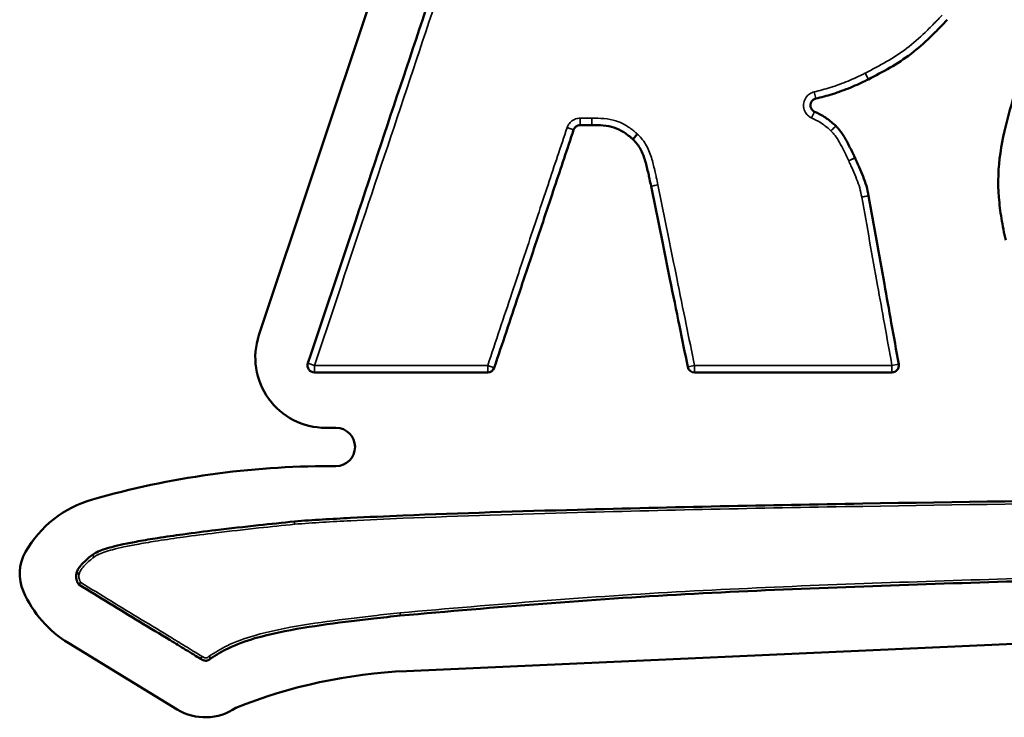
# Model space of a CAD drawing. Header units: inches. Extents: x 1.3 to 22.7, y 0.2 to 18.2.
# Tile 36 of 55: x 19.578 to 20.022, y 2.931 to 3.246. Entities that reach past the tile are written whole.
import ezdxf

# ---------------------------------------------------------------- set-up
doc = ezdxf.new("R2010")
doc.units = ezdxf.units.IN
doc.header["$LTSCALE"] = 0.8333333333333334
doc.header["$MEASUREMENT"] = 0
doc.layers.add('Visible (ANSI)', color=7, linetype='Continuous', lineweight=50)
doc.layers.add('Visible Narrow (ANSI)', color=7, linetype='Continuous', lineweight=35)

msp = doc.modelspace()

# ---------------------------------------------------------------- linework, layer by layer
at = {"layer": 'Visible (ANSI)'}
for p, q in [((19.68567815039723, 3.103689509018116), (19.78026138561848, 3.386989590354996)), ((19.72044557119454, 3.061888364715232), (19.71579159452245, 3.061888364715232)), ((19.71803396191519, 3.044594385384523), (19.72044557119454, 3.044594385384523)), ((20.26534931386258, 2.9749546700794), (19.75234835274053, 2.952100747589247)), ((19.64881787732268, 2.934769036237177), (19.59975787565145, 2.96465330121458))]:
    msp.add_line(p, q, dxfattribs=at)
for centre, radius, start, end in [((19.95951144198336, 3.221972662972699), 0.003125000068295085, 296.6949754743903, 296.9782535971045), ((19.9440593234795, 3.195904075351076), 0.003124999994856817, 45.73363288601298, 46.55858142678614), ((19.95207208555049, 3.182374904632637), 0.00312500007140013, 24.89391228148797, 25.00177596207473), ((19.86585617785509, 3.171563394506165), 0.003125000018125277, 190.91080764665, 191.4886716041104), ((19.71579159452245, 3.093635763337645), 0.03174739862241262, 161.5377753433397, 270), ((19.71076326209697, 3.090013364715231), 0.003125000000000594, 161.5377753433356, 269.9999999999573), ((19.78902158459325, 3.09001336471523), 0.003124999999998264, 270, 341.5376577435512), ((19.88243092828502, 3.090013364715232), 0.003125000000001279, 191.488671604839, 270), ((19.9715922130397, 3.090013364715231), 0.003124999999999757, 270, 10.16720001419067), ((19.72044557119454, 3.053241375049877), 0.008646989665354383, 270, 90), ((19.71803396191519, 2.65272821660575), 0.3918661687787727, 89.99999999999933, 105.9360003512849), ((19.6244117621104, 2.980609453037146), 0.05088050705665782, 105.936000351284, 150.1877811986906), ((19.59752852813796, 2.996013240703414), 0.01989688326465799, 150.1877811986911, 203.7582076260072), ((19.62667560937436, 3.008843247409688), 0.05174278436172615, 203.7582076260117, 238.6528573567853), ((19.76285618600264, 2.716231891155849), 0.2361027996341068, 92.55081018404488, 111.785378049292), ((19.66148034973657, 2.955556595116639), 0.0243405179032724, 238.6528573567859, 304.3977426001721)]:
    msp.add_arc(centre, radius, start, end, dxfattribs=at)
for points, knots in [([(19.7975584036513, 3.359854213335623), (19.79014221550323, 3.337640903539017), (19.78272602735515, 3.315427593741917), (19.76765601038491, 3.270289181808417), (19.76000218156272, 3.247364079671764), (19.75234835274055, 3.224438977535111), (19.74469452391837, 3.20151387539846), (19.73704069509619, 3.178588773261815), (19.72219094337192, 3.134110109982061), (19.71499502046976, 3.112556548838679), (19.70779909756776, 3.091002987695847)], [-1.169525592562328, -1.169525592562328, -1.169525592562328, -1.169525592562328, -0.8840059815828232, -0.8840059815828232, -0.5893373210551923, -0.5893373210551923, -0.5893373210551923, -0.2946686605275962, -0.2946686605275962, -0.01762915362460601, -0.01762915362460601, -0.01762915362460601, -0.01762915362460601]), ([(19.96092910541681, 3.219187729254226), (19.96418245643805, 3.22084383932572), (19.96750867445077, 3.222593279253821), (19.97398245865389, 3.226372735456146), (19.97717111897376, 3.228419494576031), (19.98020773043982, 3.230722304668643), (19.98324526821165, 3.233025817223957), (19.98606542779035, 3.235561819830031), (19.99032429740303, 3.239646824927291), (19.99185497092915, 3.24117118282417), (19.99380831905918, 3.243174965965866), (19.99425224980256, 3.243634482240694), (19.9953266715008, 3.244757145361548), (19.99597741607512, 3.245443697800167), (19.99658712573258, 3.246105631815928)], [-0.1781469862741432, -0.1781469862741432, -0.1781469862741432, -0.1781469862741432, -0.1336405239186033, -0.1336405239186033, -0.08910273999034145, -0.08910273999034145, -0.08910273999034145, -0.04455136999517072, -0.04455136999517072, -0.01866163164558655, -0.01866163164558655, -0.01100310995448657, -0.01100310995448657, -3.450292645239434e-05, -3.450292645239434e-05, -3.450292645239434e-05, -3.450292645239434e-05]), ([(20.03066011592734, 3.224179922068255), (20.02862474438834, 3.217991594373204), (20.02662851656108, 3.211711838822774), (20.02311230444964, 3.198996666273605), (20.02154191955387, 3.192541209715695), (20.02055024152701, 3.185890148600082), (20.01957572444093, 3.179354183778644), (20.01936209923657, 3.172574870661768), (20.02015370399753, 3.162788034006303), (20.02054759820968, 3.159606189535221), (20.02156702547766, 3.153135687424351), (20.02220776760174, 3.149731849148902), (20.0229843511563, 3.146548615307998)], [-0.3153229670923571, -0.3153229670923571, -0.3153229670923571, -0.3153229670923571, -0.2359017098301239, -0.2359017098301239, -0.1563500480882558, -0.1563500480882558, -0.1563500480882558, -0.07817502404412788, -0.07817502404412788, -0.04002042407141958, -0.04002042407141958, -8.125844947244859e-05, -8.125844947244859e-05, -8.125844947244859e-05, -8.125844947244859e-05]), ([(19.93714844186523, 3.210464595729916), (19.93965644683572, 3.211082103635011), (19.9421670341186, 3.211746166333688), (19.94467855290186, 3.212517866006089), (19.9474826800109, 3.213379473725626), (19.9502825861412, 3.214412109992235), (19.95424684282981, 3.216076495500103), (19.95550230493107, 3.21662917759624), (19.95759948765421, 3.217585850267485), (19.95844542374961, 3.217981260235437), (19.95982741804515, 3.21864379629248), (19.96039356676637, 3.218918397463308), (19.96091531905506, 3.21918075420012)], [-0.1002308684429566, -0.1002308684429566, -0.1002308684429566, -0.1002308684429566, -0.06922855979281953, -0.06922855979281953, -0.06922855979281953, -0.03461427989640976, -0.03461427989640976, -0.0182838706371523, -0.0182838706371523, -0.007146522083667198, -0.007146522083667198, -3.124919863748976e-05, -3.124919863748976e-05, -3.124919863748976e-05, -3.124919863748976e-05]), ([(19.93659181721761, 3.204590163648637), (19.93640731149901, 3.204674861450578), (19.93623107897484, 3.204777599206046), (19.93580305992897, 3.205086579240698), (19.93556961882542, 3.205318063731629), (19.93512721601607, 3.205920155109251), (19.93494719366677, 3.206311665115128), (19.93472738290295, 3.207257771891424), (19.9347473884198, 3.207825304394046), (19.93511902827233, 3.209032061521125), (19.93557069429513, 3.209637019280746), (19.93646459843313, 3.210231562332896), (19.93679897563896, 3.210378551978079), (19.93714844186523, 3.210464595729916)], [0, 0, 0, 0, 0.004950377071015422, 0.004950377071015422, 0.0128709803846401, 0.0128709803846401, 0.02316776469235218, 0.02316776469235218, 0.03655358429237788, 0.03655358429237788, 0.0539551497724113, 0.0539551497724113, 0.06273102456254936, 0.06273102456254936, 0.06273102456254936, 0.06273102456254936]), ([(19.94620811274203, 3.198173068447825), (19.94504294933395, 3.199276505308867), (19.94359941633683, 3.200532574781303), (19.9405967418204, 3.202583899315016), (19.9390098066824, 3.203442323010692), (19.93746844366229, 3.204179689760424), (19.93717520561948, 3.204319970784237), (19.93688324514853, 3.204456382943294), (19.93659181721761, 3.204590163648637)], [-0.08148192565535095, -0.08148192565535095, -0.08148192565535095, -0.08148192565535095, -0.06195138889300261, -0.06195138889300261, -0.04233139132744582, -0.04233139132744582, -0.04233139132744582, -0.03859876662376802, -0.03859876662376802, -0.03859876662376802, -0.03859876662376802]), ([(19.82783717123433, 3.19640684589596), (19.82790146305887, 3.196599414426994), (19.82798458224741, 3.196785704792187), (19.82824556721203, 3.197244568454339), (19.82845050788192, 3.197501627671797), (19.82900133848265, 3.198006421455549), (19.82937115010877, 3.198227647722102), (19.83010054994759, 3.198482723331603), (19.83045090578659, 3.198542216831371), (19.83080133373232, 3.198542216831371)], [1.860439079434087e-14, 1.860439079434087e-14, 1.860439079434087e-14, 1.860439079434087e-14, 0.004950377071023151, 0.004950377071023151, 0.01287098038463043, 0.01287098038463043, 0.02316776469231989, 0.02316776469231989, 0.03171259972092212, 0.03171259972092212, 0.03171259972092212, 0.03171259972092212]), ([(19.83080133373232, 3.198542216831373), (19.8312941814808, 3.198542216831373), (19.83178702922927, 3.198542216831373), (19.83227987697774, 3.198542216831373), (19.83290150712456, 3.198542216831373), (19.83352313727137, 3.198542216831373), (19.83476392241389, 3.198542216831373), (19.83538307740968, 3.198542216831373), (19.83600223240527, 3.198542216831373)], [-0.02116662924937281, -0.02116662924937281, -0.02116662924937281, -0.02116662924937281, -0.01515782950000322, -0.01515782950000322, -0.01515782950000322, -0.007578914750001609, -0.007578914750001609, -3.017704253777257e-05, -3.017704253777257e-05, -3.017704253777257e-05, -3.017704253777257e-05]), ([(19.83600223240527, 3.198542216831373), (19.83600470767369, 3.198542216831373), (19.83600718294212, 3.198542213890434), (19.836012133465, 3.198542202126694), (19.83601460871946, 3.198542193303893), (19.83601708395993, 3.198542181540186)], [2.042810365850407e-14, 2.042810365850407e-14, 2.042810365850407e-14, 2.042810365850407e-14, 6.035694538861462e-05, 6.035694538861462e-05, 0.0001207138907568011, 0.0001207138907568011, 0.0001207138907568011, 0.0001207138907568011]), ([(19.83601708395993, 3.198542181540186), (19.83785095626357, 3.198533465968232), (19.8395457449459, 3.198488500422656), (19.84293309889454, 3.198168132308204), (19.8445555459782, 3.197897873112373), (19.84603247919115, 3.197442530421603), (19.84756603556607, 3.196969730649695), (19.84897600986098, 3.196263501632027), (19.85106684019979, 3.194914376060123), (19.85169773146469, 3.194470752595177), (19.85278538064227, 3.193653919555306), (19.85324622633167, 3.193290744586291), (19.85385714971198, 3.192786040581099), (19.85401554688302, 3.192652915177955), (19.8542841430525, 3.192422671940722), (19.85439040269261, 3.192330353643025), (19.85449972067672, 3.1922333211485)], [-0.09126121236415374, -0.09126121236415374, -0.09126121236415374, -0.09126121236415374, -0.06889781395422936, -0.06889781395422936, -0.0465042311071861, -0.0465042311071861, -0.0465042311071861, -0.02325211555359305, -0.02325211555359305, -0.01299385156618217, -0.01299385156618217, -0.005280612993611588, -0.005280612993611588, -0.002527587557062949, -0.002527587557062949, -0.0005396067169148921, -0.0005396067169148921, -0.0005396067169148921, -0.0005396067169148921]), ([(19.95490425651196, 3.18369567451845), (19.95432013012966, 3.184948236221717), (19.95372107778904, 3.186222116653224), (19.95248838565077, 3.188756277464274), (19.95185664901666, 3.190023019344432), (19.95116531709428, 3.191304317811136), (19.95054018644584, 3.192462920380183), (19.94984427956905, 3.193678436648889), (19.94861059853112, 3.195413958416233), (19.94819963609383, 3.19594435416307), (19.94751354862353, 3.196769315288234), (19.94724984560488, 3.197072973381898), (19.94675180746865, 3.197619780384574), (19.94645508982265, 3.197932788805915), (19.9462405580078, 3.198141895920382)], [-0.06420549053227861, -0.06420549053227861, -0.06420549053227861, -0.06420549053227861, -0.04735574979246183, -0.04735574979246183, -0.03049406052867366, -0.03049406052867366, -0.03049406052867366, -0.01524703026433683, -0.01524703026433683, -0.00800050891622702, -0.00800050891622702, -0.003659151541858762, -0.003659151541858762, -8.768394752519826e-05, -8.768394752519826e-05, -8.768394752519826e-05, -8.768394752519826e-05]), ([(19.79198574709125, 3.089023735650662), (19.79562236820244, 3.099916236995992), (19.7992589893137, 3.110808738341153), (19.80523422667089, 3.12870592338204), (19.80757284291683, 3.135710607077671), (19.80991145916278, 3.142715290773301), (19.81301789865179, 3.152019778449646), (19.8161243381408, 3.161324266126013), (19.8220995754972, 3.179221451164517), (19.82496837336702, 3.187814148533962), (19.82783717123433, 3.19640684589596)], [-0.4692336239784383, -0.4692336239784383, -0.4692336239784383, -0.4692336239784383, -0.3292263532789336, -0.3292263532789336, -0.2391913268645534, -0.2391913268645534, -0.2391913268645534, -0.1195956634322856, -0.1195956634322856, -0.009149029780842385, -0.009149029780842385, -0.009149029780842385, -0.009149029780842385]), ([(19.85449972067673, 3.192233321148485), (19.85452442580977, 3.192211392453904), (19.85454878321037, 3.192189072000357), (19.85459677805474, 3.192143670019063), (19.85462041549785, 3.192120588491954), (19.85464368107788, 3.192097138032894)], [0, 0, 0, 0, 0.0008054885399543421, 0.0008054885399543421, 0.001610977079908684, 0.001610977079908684, 0.001610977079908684, 0.001610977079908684]), ([(19.85464368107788, 3.192097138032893), (19.85614174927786, 3.190587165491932), (19.8571203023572, 3.189324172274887), (19.85891353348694, 3.186042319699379), (19.85959700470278, 3.184178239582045), (19.86017172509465, 3.182211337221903), (19.86069392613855, 3.180424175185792), (19.86115330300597, 3.178539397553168), (19.86176857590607, 3.175848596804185), (19.86194599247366, 3.175044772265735), (19.86235206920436, 3.173147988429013), (19.86257341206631, 3.172083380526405), (19.86278766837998, 3.170971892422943)], [-0.1007758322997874, -0.1007758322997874, -0.1007758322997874, -0.1007758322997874, -0.07465208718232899, -0.07465208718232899, -0.04815373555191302, -0.04815373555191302, -0.04815373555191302, -0.02407686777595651, -0.02407686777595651, -0.0138702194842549, -0.0138702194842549, -6.436768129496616e-05, -6.436768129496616e-05, -6.436768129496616e-05, -6.436768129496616e-05]), ([(19.96102978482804, 3.166614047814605), (19.960792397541, 3.167997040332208), (19.96046988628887, 3.169579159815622), (19.95962165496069, 3.17254358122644), (19.95910247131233, 3.173981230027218), (19.95855684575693, 3.175348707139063), (19.95797879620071, 3.176797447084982), (19.95737899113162, 3.178182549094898), (19.95649396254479, 3.180190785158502), (19.95621555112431, 3.18081486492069), (19.95559677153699, 3.182188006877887), (19.95524936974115, 3.182951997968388), (19.95490673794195, 3.183690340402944)], [-0.0705543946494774, -0.0705543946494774, -0.0705543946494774, -0.0705543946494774, -0.05346061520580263, -0.05346061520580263, -0.03631948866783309, -0.03631948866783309, -0.03631948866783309, -0.01815974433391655, -0.01815974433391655, -0.009935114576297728, -0.009935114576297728, -1.194286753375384e-05, -1.194286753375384e-05, -1.194286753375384e-05, -1.194286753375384e-05]), ([(19.86279379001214, 3.170940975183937), (19.86439460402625, 3.163064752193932), (19.86599541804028, 3.155188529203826), (19.86884212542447, 3.141182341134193), (19.87008801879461, 3.135052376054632), (19.87133391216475, 3.128922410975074), (19.87275779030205, 3.121916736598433), (19.87418166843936, 3.1149110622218), (19.87685987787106, 3.101733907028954), (19.87811420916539, 3.095562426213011), (19.87936854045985, 3.089390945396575)], [-0.348573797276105, -0.348573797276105, -0.348573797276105, -0.348573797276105, -0.2505835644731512, -0.2505835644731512, -0.1743190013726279, -0.1743190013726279, -0.1743190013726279, -0.08715950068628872, -0.08715950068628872, -0.01037842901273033, -0.01037842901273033, -0.01037842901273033, -0.01037842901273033]), ([(19.961033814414, 3.166591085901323), (19.96103312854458, 3.166594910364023), (19.9610324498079, 3.16659873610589), (19.96103110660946, 3.166606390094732), (19.96103044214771, 3.166610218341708), (19.96102978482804, 3.166614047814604)], [0, 0, 0, 0, 9.474347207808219e-05, 9.474347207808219e-05, 0.0001894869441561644, 0.0001894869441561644, 0.0001894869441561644, 0.0001894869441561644]), ([(19.97466814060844, 3.090564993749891), (19.97354770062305, 3.096812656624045), (19.97242726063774, 3.103060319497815), (19.97026442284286, 3.115120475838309), (19.96922202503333, 3.120932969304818), (19.9681796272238, 3.126745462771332), (19.96698831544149, 3.133388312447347), (19.96579700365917, 3.140031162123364), (19.9634150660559, 3.153313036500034), (19.962224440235, 3.159952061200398), (19.961033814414, 3.166591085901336)], [-0.3139466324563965, -0.3139466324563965, -0.3139466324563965, -0.3139466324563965, -0.2365599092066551, -0.2365599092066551, -0.1645634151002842, -0.1645634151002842, -0.1645634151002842, -0.08228170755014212, -0.08228170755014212, -4.737808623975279e-05, -4.737808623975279e-05, -4.737808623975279e-05, -4.737808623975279e-05]), ([(19.71076326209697, 3.086888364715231), (19.71754774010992, 3.08688836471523), (19.7243322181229, 3.086888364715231), (19.73702749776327, 3.086888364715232), (19.74293829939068, 3.086888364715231), (19.7488491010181, 3.086888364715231), (19.75402366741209, 3.086888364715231), (19.75919823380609, 3.086888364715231), (19.77258906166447, 3.086888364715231), (19.78080532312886, 3.086888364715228), (19.78902158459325, 3.08688836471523)], [-0.3271908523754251, -0.3271908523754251, -0.3271908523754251, -0.3271908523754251, -0.2444744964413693, -0.2444744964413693, -0.172410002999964, -0.172410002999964, -0.172410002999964, -0.1093216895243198, -0.1093216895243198, -0.009149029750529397, -0.009149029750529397, -0.009149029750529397, -0.009149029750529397]), ([(19.88243092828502, 3.086888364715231), (19.88953387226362, 3.086888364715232), (19.89663681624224, 3.08688836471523), (19.91169395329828, 3.08688836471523), (19.91964814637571, 3.08688836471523), (19.92760233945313, 3.08688836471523), (19.93458576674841, 3.086888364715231), (19.94156919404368, 3.08688836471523), (19.95623248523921, 3.08688836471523), (19.96391234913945, 3.086888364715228), (19.9715922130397, 3.08688836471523)], [-0.3775316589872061, -0.3775316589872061, -0.3775316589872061, -0.3775316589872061, -0.2909325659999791, -0.2909325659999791, -0.1939550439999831, -0.1939550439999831, -0.1939550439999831, -0.1088130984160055, -0.1088130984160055, -0.01518019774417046, -0.01518019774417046, -0.01518019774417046, -0.01518019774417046]), ([(20.72887280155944, 3.029182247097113), (20.69012216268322, 3.030192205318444), (20.65134717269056, 3.03083580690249), (20.56573648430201, 3.031674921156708), (20.51889255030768, 3.031842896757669), (20.38643994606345, 3.031929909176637), (20.3008325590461, 3.031523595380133), (20.21522787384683, 3.03081997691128), (20.12963243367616, 3.030116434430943), (20.04403950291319, 3.029152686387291), (19.91548697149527, 3.026948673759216), (19.87252405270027, 3.026075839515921), (19.80329017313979, 3.024193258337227), (19.77701497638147, 3.023375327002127), (19.74286668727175, 3.021960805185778), (19.73498670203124, 3.021608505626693), (19.71865116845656, 3.020766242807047), (19.71016015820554, 3.020328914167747), (19.70173021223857, 3.019594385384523)], [-4.174530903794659, -4.174530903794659, -4.174530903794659, -4.174530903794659, -3.701922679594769, -3.701922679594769, -3.130841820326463, -3.130841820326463, -2.087152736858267, -2.087152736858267, -2.087152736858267, -1.043576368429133, -1.043576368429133, -0.5197158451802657, -0.5197158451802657, -0.1992833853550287, -0.1992833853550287, -0.1031673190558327, -0.1031673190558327, 0, 0, 0, 0]), ([(19.70173021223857, 3.019594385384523), (19.6963435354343, 3.019048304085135), (19.69095277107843, 3.018494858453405), (19.67911181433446, 3.017216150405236), (19.67265938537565, 3.016487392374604), (19.6612518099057, 3.015106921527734), (19.65629456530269, 3.014476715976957), (19.64753181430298, 3.013276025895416), (19.6437245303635, 3.01272567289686), (19.63699618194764, 3.011669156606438), (19.63407360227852, 3.011182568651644), (19.6289099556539, 3.010238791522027), (19.62666786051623, 3.009801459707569), (19.62270827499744, 3.008940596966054), (19.6209892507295, 3.008538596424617), (19.61795685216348, 3.007729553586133), (19.61664036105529, 3.007346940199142), (19.6143208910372, 3.00654830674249), (19.61331583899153, 3.00616612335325), (19.61168238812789, 3.005360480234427), (19.61105133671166, 3.005007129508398), (19.610441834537, 3.004534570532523)], [-0.37464598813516, -0.37464598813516, -0.37464598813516, -0.37464598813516, -0.3086350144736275, -0.3086350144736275, -0.2295326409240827, -0.2295326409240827, -0.1686846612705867, -0.1686846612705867, -0.1218785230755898, -0.1218785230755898, -0.08587380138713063, -0.08587380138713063, -0.05817786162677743, -0.05817786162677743, -0.03687329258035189, -0.03687329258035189, -0.02048516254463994, -0.02048516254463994, -0.007878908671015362, -0.007878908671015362, 0, 0, 0, 0]), ([(19.610441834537, 3.004534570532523), (19.60908758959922, 3.003477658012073), (19.60776389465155, 3.002375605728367), (19.60610741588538, 3.000729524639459), (19.60571145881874, 3.000312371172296), (19.60492954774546, 2.99940461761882), (19.60454463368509, 2.998916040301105), (19.60383755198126, 2.997798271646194), (19.60347404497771, 2.997224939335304), (19.6033433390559, 2.996293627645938)], [-0.04111025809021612, -0.04111025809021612, -0.04111025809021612, -0.04111025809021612, -0.02055512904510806, -0.02055512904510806, -0.01394219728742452, -0.01394219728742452, -0.006971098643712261, -0.006971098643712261, 0, 0, 0, 0]), ([(19.74955120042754, 2.977100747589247), (19.79242851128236, 2.980903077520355), (19.83530579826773, 2.984467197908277), (19.92124065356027, 2.989076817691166), (19.96425492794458, 2.990601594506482), (20.0072755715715, 2.991948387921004), (20.05028327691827, 2.993294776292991), (20.0933010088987, 2.994510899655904), (20.17932753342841, 2.997164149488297), (20.22234026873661, 2.998530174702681), (20.26534931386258, 2.9999546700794)], [-2.09893091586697, -2.09893091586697, -2.09893091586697, -2.09893091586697, -1.574119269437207, -1.574119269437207, -1.049307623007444, -1.049307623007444, -1.049307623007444, -0.5246538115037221, -0.5246538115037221, 0, 0, 0, 0]), ([(19.6033433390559, 2.996293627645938), (19.60315738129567, 2.995833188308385), (19.60307712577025, 2.995345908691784), (19.6030644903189, 2.99444110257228), (19.60312626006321, 2.994014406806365), (19.60321964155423, 2.993620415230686), (19.60332728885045, 2.993166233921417), (19.60347981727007, 2.992742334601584), (19.60372892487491, 2.992185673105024), (19.60380172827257, 2.992035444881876), (19.60393289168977, 2.991783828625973), (19.60398942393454, 2.991680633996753), (19.60412654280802, 2.991442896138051), (19.6042420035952, 2.991256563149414), (19.60431783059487, 2.991148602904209)], [-0.01697169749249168, -0.01697169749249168, -0.01697169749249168, -0.01697169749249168, -0.0130298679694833, -0.0130298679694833, -0.009088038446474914, -0.009088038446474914, -0.009088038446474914, -0.004544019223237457, -0.004544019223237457, -0.002821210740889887, -0.002821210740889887, -0.001608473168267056, -0.001608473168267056, 0, 0, 0, 0]), ([(19.60455987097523, 2.995967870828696), (19.60455691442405, 2.995968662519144), (19.60455395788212, 2.995969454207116), (19.60440251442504, 2.996010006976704), (19.60425540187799, 2.996049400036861), (19.60397876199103, 2.996123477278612), (19.60385143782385, 2.996157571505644), (19.60362490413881, 2.996218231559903), (19.603529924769, 2.996243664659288), (19.60339426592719, 2.996279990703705), (19.60335466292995, 2.996290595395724), (19.60334403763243, 2.996293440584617), (19.60334361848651, 2.996293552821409), (19.6033433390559, 2.996293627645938)], [-0.00803116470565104, -0.00803116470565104, -0.00803116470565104, -0.00803116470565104, -0.007993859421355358, -0.007993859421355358, -0.006120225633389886, -0.006120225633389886, -0.004249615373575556, -0.004249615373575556, -0.002269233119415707, -0.002269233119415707, -0.0002981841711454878, -0.0002981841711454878, 0, 0, 0, 0]), ([(19.60521123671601, 2.992067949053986), (19.60520902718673, 2.992065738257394), (19.6052068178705, 2.99206352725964), (19.60514228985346, 2.991998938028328), (19.60508031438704, 2.991936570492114), (19.60495918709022, 2.991814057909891), (19.60490029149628, 2.99175417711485), (19.60473801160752, 2.991588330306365), (19.60464241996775, 2.99148951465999), (19.60448426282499, 2.991324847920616), (19.60442248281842, 2.991259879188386), (19.60433910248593, 2.991171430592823), (19.60431783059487, 2.991148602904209), (19.60431783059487, 2.991148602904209)], [-0.008104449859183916, -0.008104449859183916, -0.008104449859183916, -0.008104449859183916, -0.008066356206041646, -0.008066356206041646, -0.006991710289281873, -0.006991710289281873, -0.005920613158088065, -0.005920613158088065, -0.003909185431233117, -0.003909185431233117, -0.001945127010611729, -0.001945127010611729, 0, 0, 0, 0]), ([(19.60431783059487, 2.991148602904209), (19.60890820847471, 2.988350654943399), (19.61349871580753, 2.985552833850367), (19.62267979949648, 2.97995739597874), (19.62727040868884, 2.977159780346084), (19.63186115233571, 2.974362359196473), (19.63645112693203, 2.971565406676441), (19.64104120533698, 2.968768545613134), (19.64795130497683, 2.964559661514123), (19.65027089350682, 2.963147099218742), (19.65381046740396, 2.960992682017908), (19.65503013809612, 2.960250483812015), (19.6573027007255, 2.958868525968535), (19.65835755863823, 2.958224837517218), (19.65941209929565, 2.957588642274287)], [-0.2621489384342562, -0.2621489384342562, -0.2621489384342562, -0.2621489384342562, -0.1966062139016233, -0.1966062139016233, -0.1310634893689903, -0.1310634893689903, -0.1310634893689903, -0.06553174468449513, -0.06553174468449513, -0.03242127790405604, -0.03242127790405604, -0.01501547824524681, -0.01501547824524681, 0, 0, 0, 0]), ([(19.66388333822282, 2.957748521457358), (19.66648395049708, 2.959465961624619), (19.66905140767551, 2.961026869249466), (19.67567708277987, 2.964183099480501), (19.67972007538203, 2.965645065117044), (19.69093914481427, 2.968942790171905), (19.69825266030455, 2.970347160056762), (19.70560118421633, 2.971551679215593), (19.71287573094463, 2.972744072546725), (19.72019705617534, 2.97372350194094), (19.73089102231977, 2.975047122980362), (19.73425724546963, 2.975443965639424), (19.74159903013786, 2.976274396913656), (19.74556685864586, 2.976706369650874), (19.74955120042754, 2.977100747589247)], [-0.3625944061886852, -0.3625944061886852, -0.3625944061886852, -0.3625944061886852, -0.3245976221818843, -0.3245976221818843, -0.2714872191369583, -0.2714872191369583, -0.1803800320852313, -0.1803800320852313, -0.1803800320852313, -0.09019001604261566, -0.09019001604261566, -0.04881448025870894, -0.04881448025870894, 0, 0, 0, 0]), ([(19.65941209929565, 2.957588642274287), (19.65960516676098, 2.95747466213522), (19.65985521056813, 2.957333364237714), (19.66037036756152, 2.957088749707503), (19.66065437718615, 2.956971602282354), (19.66119989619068, 2.956825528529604), (19.66142875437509, 2.956778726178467), (19.6617033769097, 2.956766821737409), (19.66186139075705, 2.956759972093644), (19.66204077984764, 2.956765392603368), (19.66254871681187, 2.956855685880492), (19.66287871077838, 2.957009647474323), (19.66331003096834, 2.957293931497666), (19.66340332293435, 2.957378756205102), (19.66364138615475, 2.957562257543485), (19.66376250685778, 2.957655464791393), (19.66388333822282, 2.957748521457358)], [-0.01390338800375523, -0.01390338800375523, -0.01390338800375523, -0.01390338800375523, -0.0111699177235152, -0.0111699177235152, -0.008246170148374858, -0.008246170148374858, -0.006418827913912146, -0.006418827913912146, -0.006418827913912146, -0.005367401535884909, -0.005367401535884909, -0.003685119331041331, -0.003685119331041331, -0.001859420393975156, -0.001859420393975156, 0, 0, 0, 0]), ([(19.66315660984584, 2.95876656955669), (19.6631583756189, 2.95876409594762), (19.66316014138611, 2.958761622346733), (19.66325806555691, 2.958624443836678), (19.66335314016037, 2.958491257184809), (19.66352864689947, 2.958245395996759), (19.66360761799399, 2.958134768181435), (19.66374047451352, 2.957948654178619), (19.66379310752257, 2.957874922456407), (19.66386487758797, 2.957774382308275), (19.66387595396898, 2.957758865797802), (19.66388333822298, 2.957748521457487)], [-3.705384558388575e-05, -3.705384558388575e-05, -3.705384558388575e-05, -3.705384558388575e-05, 0, 0, 0.002017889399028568, 0.002017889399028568, 0.00400324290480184, 0.00400324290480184, 0.005987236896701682, 0.005987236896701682, 0.007970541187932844, 0.007970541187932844, 0.007970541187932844, 0.007970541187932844])]:
    msp.add_open_spline(points, degree=3, knots=knots, dxfattribs=at)
at = {"layer": 'Visible Narrow (ANSI)'}
for p, q in [((19.95951144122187, 3.22197266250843), (19.96092910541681, 3.219187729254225)), ((19.93714844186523, 3.210464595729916), (19.93640133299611, 3.213498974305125)), ((19.93528808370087, 3.201750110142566), (19.93659181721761, 3.204590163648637)), ((19.83080133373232, 3.198542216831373), (19.83080133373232, 3.201667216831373)), ((19.83600223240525, 3.201667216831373), (19.83600223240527, 3.198542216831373)), ((19.83601708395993, 3.198542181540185), (19.8360319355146, 3.201667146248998)), ((19.94405932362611, 3.195904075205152), (19.94620811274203, 3.198173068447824)), ((19.82487300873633, 3.197396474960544), (19.82783717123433, 3.196406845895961)), ((19.85657419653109, 3.194570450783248), (19.85449972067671, 3.192233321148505)), ((19.85464368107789, 3.192097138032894), (19.8568621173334, 3.194298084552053)), ((19.952072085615, 3.182374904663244), (19.95490425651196, 3.18369567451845)), ((19.95490673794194, 3.183690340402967), (19.95207208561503, 3.182374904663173)), ((19.86585617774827, 3.171563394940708), (19.86279379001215, 3.170940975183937)), ((19.96102978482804, 3.166614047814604), (19.95794982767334, 3.166085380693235)), ((19.95795788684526, 3.166039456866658), (19.961033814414, 3.166591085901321)), ((19.70779909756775, 3.091002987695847), (19.71076326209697, 3.090013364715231)), ((19.71076326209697, 3.090013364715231), (19.71076326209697, 3.086888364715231)), ((19.78902158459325, 3.08688836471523), (19.78902158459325, 3.09001336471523)), ((19.78902158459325, 3.090013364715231), (19.79198574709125, 3.089023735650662)), ((19.87936854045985, 3.089390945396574), (19.88243092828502, 3.090013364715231)), ((19.88243092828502, 3.090013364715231), (19.88243092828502, 3.086888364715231)), ((19.97159221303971, 3.09001336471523), (19.97466814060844, 3.090564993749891)), ((19.9715922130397, 3.08688836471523), (19.97159221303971, 3.090013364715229)), ((19.610441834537, 3.004534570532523), (19.61121089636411, 3.003549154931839))]:
    msp.add_line(p, q, dxfattribs=at)
for centre, major_axis, start_param, end_param in [((19.95951144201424, 3.221972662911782), (0.00140387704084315, -0.002791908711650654), 4.712388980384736, 6.284974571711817), ((19.94405932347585, 3.195904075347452), (0.002181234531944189, 0.002237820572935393), 4.712388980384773, 6.284997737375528), ((19.8658561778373, 3.171563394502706), (-0.003068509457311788, -0.0005915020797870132), 4.712388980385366, 6.285128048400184)]:
    msp.add_ellipse(centre, major_axis=major_axis, ratio=1e-05, start_param=start_param, end_param=end_param, dxfattribs=at)
for points, knots in [([(19.71076326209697, 3.090013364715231), (19.71795918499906, 3.111566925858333), (19.72515510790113, 3.133120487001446), (19.7400048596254, 3.177599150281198), (19.74765868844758, 3.200524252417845), (19.75531251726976, 3.223449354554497), (19.76296634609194, 3.24637445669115), (19.77062017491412, 3.269299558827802), (19.78569019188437, 3.314437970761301), (19.79310638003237, 3.336651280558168), (19.8005225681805, 3.358864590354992)], [0.0176291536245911, 0.0176291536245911, 0.0176291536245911, 0.0176291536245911, 0.2946686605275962, 0.2946686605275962, 0.5893373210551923, 0.5893373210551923, 0.5893373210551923, 0.8840059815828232, 0.8840059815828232, 1.169525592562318, 1.169525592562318, 1.169525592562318, 1.169525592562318]), ([(19.99428860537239, 3.248222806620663), (19.99367908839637, 3.247561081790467), (19.99305928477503, 3.246907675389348), (19.99200134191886, 3.245802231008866), (19.99156407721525, 3.245349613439), (19.98963942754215, 3.24337526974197), (19.98813081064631, 3.241873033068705), (19.98395436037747, 3.237867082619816), (19.98123106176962, 3.235420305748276), (19.97831945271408, 3.233212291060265), (19.97540873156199, 3.231004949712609), (19.97233031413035, 3.229026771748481), (19.96600965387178, 3.225336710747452), (19.96276467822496, 3.22362871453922), (19.95951144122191, 3.221972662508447)], [3.450311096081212e-05, 3.450311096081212e-05, 3.450311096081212e-05, 3.450311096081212e-05, 0.01100310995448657, 0.01100310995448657, 0.01866163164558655, 0.01866163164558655, 0.04455136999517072, 0.04455136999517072, 0.08910273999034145, 0.08910273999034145, 0.08910273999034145, 0.1336405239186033, 0.1336405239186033, 0.1781469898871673, 0.1781469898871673, 0.1781469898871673, 0.1781469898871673]), ([(19.95951144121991, 3.221972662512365), (19.95899004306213, 3.221710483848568), (19.95846447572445, 3.221455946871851), (19.95711331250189, 3.220808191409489), (19.95628457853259, 3.220420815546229), (19.95423165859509, 3.219484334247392), (19.9530033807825, 3.218943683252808), (19.94914435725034, 3.217323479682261), (19.94647457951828, 3.216338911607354), (19.94376070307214, 3.215505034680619), (19.94133001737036, 3.214758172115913), (19.93887142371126, 3.214107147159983), (19.93640133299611, 3.213498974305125)], [3.125281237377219e-05, 3.125281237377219e-05, 3.125281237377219e-05, 3.125281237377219e-05, 0.007146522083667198, 0.007146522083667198, 0.0182838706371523, 0.0182838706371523, 0.03461427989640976, 0.03461427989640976, 0.06922855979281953, 0.06922855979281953, 0.06922855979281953, 0.1002308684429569, 0.1002308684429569, 0.1002308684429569, 0.1002308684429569]), ([(19.93640133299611, 3.213498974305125), (19.93570240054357, 3.213326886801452), (19.93503364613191, 3.213032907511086), (19.93324583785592, 3.211843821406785), (19.93234250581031, 3.210633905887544), (19.93191904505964, 3.209258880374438), (19.93191572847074, 3.209248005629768), (19.93191244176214, 3.20923712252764)], [-0.06273102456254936, -0.06273102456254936, -0.06273102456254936, -0.06273102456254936, -0.0539551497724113, -0.0539551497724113, -0.03655358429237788, -0.03655358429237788, -0.03641498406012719, -0.03641498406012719, -0.03641498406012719, -0.03641498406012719]), ([(19.93168913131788, 3.206693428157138), (19.9317161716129, 3.206465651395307), (19.93175577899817, 3.206239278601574), (19.9319988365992, 3.205193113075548), (19.93235888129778, 3.204410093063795), (19.93324368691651, 3.203205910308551), (19.9337105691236, 3.20274294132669), (19.93456660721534, 3.202124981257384), (19.93491907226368, 3.20191950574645), (19.93528808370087, 3.201750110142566)], [-0.02596459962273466, -0.02596459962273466, -0.02596459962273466, -0.02596459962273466, -0.02316776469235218, -0.02316776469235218, -0.0128709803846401, -0.0128709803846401, -0.004950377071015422, -0.004950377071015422, 0, 0, 0, 0]), ([(19.83080133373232, 3.201667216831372), (19.83010047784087, 3.201667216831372), (19.82939976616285, 3.201548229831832), (19.82794096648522, 3.201038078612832), (19.82720134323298, 3.200595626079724), (19.82609968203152, 3.199586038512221), (19.82568980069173, 3.199071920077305), (19.8251678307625, 3.198154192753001), (19.82500159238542, 3.197781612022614), (19.82487300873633, 3.197396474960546)], [-0.03171259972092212, -0.03171259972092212, -0.03171259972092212, -0.03171259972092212, -0.02316776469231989, -0.02316776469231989, -0.01287098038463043, -0.01287098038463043, -0.004950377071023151, -0.004950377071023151, -1.860439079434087e-14, -1.860439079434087e-14, -1.860439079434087e-14, -1.860439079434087e-14]), ([(19.83600223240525, 3.201667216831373), (19.83538307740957, 3.201667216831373), (19.83476392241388, 3.201667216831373), (19.83352313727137, 3.201667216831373), (19.83290150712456, 3.201667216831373), (19.83227987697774, 3.201667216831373), (19.83178702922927, 3.201667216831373), (19.8312941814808, 3.201667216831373), (19.83080133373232, 3.201667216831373)], [3.017704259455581e-05, 3.017704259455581e-05, 3.017704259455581e-05, 3.017704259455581e-05, 0.007578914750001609, 0.007578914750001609, 0.01515782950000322, 0.01515782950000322, 0.01515782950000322, 0.02116662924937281, 0.02116662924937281, 0.02116662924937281, 0.02116662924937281]), ([(19.8360319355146, 3.201667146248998), (19.83602698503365, 3.201667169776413), (19.83602203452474, 3.201667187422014), (19.83601213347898, 3.201667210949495), (19.83600718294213, 3.201667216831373), (19.83600223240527, 3.201667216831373)], [-0.0001207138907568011, -0.0001207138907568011, -0.0001207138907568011, -0.0001207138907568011, -6.035694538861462e-05, -6.035694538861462e-05, -2.042810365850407e-14, -2.042810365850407e-14, -2.042810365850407e-14, -2.042810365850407e-14]), ([(19.85657419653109, 3.194570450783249), (19.85645224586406, 3.194678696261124), (19.85632915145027, 3.194785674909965), (19.85603385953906, 3.195038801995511), (19.85586093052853, 3.19518412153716), (19.85519883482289, 3.195731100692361), (19.85470136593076, 3.196123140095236), (19.85352197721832, 3.197008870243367), (19.85283279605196, 3.197493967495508), (19.85050797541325, 3.198994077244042), (19.84877567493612, 3.19986694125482), (19.84695316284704, 3.20042882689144), (19.84519794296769, 3.200969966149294), (19.84336828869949, 3.201265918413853), (19.83969922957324, 3.201612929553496), (19.83786618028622, 3.201658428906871), (19.8360319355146, 3.201667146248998)], [0.0005396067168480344, 0.0005396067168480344, 0.0005396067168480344, 0.0005396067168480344, 0.002527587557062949, 0.002527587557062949, 0.005280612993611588, 0.005280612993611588, 0.01299385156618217, 0.01299385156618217, 0.02325211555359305, 0.02325211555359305, 0.0465042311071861, 0.0465042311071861, 0.0465042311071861, 0.06889781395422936, 0.06889781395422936, 0.09126121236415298, 0.09126121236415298, 0.09126121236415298, 0.09126121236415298]), ([(19.93528808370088, 3.201750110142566), (19.9355662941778, 3.201622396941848), (19.93584367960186, 3.20149277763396), (19.9361198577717, 3.201360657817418), (19.93757154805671, 3.200666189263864), (19.9389997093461, 3.199890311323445), (19.94167160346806, 3.19806496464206), (19.94289610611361, 3.197005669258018), (19.94405932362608, 3.195904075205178)], [0.03859876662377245, 0.03859876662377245, 0.03859876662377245, 0.03859876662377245, 0.04233139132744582, 0.04233139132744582, 0.04233139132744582, 0.06195138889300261, 0.06195138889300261, 0.08148192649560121, 0.08148192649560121, 0.08148192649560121, 0.08148192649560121]), ([(19.82487300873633, 3.197396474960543), (19.82200421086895, 3.188803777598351), (19.81913541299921, 3.180211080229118), (19.8131601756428, 3.162313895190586), (19.8100537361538, 3.153009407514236), (19.80694729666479, 3.14370491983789), (19.80460868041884, 3.136700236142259), (19.80227006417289, 3.129695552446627), (19.79629482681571, 3.111798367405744), (19.79265820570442, 3.100905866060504), (19.78902158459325, 3.09001336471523)], [0.009149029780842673, 0.009149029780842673, 0.009149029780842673, 0.009149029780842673, 0.1195956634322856, 0.1195956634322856, 0.2391913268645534, 0.2391913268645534, 0.2391913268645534, 0.3292263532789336, 0.3292263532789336, 0.469233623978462, 0.469233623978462, 0.469233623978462, 0.469233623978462]), ([(19.8568621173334, 3.194298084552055), (19.85681558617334, 3.194344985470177), (19.85676831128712, 3.194391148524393), (19.85667232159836, 3.194481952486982), (19.85662360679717, 3.194526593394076), (19.8565741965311, 3.194570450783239)], [-0.001610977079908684, -0.001610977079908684, -0.001610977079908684, -0.001610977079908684, -0.0008054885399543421, -0.0008054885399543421, 0, 0, 0, 0]), ([(19.8658561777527, 3.171563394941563), (19.86564184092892, 3.17267530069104), (19.86541154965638, 3.173784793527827), (19.86499899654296, 3.1757118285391), (19.86481846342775, 3.176529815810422), (19.86419139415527, 3.179272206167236), (19.86372516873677, 3.181192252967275), (19.86317129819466, 3.183087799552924), (19.86256172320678, 3.185173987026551), (19.86180374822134, 3.187270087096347), (19.8597168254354, 3.191089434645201), (19.85837129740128, 3.192776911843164), (19.8568621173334, 3.194298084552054)], [6.436949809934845e-05, 6.436949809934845e-05, 6.436949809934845e-05, 6.436949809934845e-05, 0.0138702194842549, 0.0138702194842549, 0.02407686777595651, 0.02407686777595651, 0.04815373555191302, 0.04815373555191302, 0.04815373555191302, 0.07465208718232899, 0.07465208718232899, 0.100775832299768, 0.100775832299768, 0.100775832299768, 0.100775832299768]), ([(19.94405932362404, 3.195904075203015), (19.94426908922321, 3.195699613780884), (19.94446898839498, 3.195485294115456), (19.94490606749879, 3.19500541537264), (19.94513978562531, 3.194736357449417), (19.94574872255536, 3.194004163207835), (19.9461144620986, 3.193531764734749), (19.94719007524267, 3.192018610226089), (19.94782127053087, 3.190921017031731), (19.9484151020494, 3.189820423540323), (19.94907182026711, 3.188603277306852), (19.94968968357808, 3.187365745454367), (19.95089944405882, 3.184878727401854), (19.9514879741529, 3.183627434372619), (19.95207208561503, 3.182374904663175)], [8.768478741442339e-05, 8.768478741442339e-05, 8.768478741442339e-05, 8.768478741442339e-05, 0.003659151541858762, 0.003659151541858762, 0.00800050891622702, 0.00800050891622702, 0.01524703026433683, 0.01524703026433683, 0.03049406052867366, 0.03049406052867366, 0.03049406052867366, 0.04735574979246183, 0.04735574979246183, 0.06420549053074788, 0.06420549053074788, 0.06420549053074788, 0.06420549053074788]), ([(19.95207208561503, 3.182374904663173), (19.95241469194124, 3.181636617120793), (19.95275157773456, 3.180895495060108), (19.95336324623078, 3.179538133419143), (19.95363814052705, 3.17892192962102), (19.95451098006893, 3.176941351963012), (19.95510236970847, 3.175574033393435), (19.95565435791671, 3.174190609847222), (19.9561753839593, 3.172884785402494), (19.95665383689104, 3.171555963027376), (19.95742895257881, 3.168847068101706), (19.95771263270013, 3.167467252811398), (19.95794982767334, 3.166085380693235)], [1.19428661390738e-05, 1.19428661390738e-05, 1.19428661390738e-05, 1.19428661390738e-05, 0.009935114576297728, 0.009935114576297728, 0.01815974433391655, 0.01815974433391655, 0.03631948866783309, 0.03631948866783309, 0.03631948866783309, 0.05346061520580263, 0.05346061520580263, 0.07055439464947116, 0.07055439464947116, 0.07055439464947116, 0.07055439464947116]), ([(19.88243092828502, 3.090013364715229), (19.88117659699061, 3.096184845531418), (19.87992226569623, 3.102356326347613), (19.87724405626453, 3.115533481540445), (19.87582017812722, 3.122539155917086), (19.87439629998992, 3.129544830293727), (19.87315040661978, 3.135674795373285), (19.87190451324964, 3.141804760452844), (19.86905780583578, 3.155810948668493), (19.8674569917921, 3.163687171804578), (19.86585617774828, 3.171563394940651)], [0.01037842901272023, 0.01037842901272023, 0.01037842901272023, 0.01037842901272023, 0.08715950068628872, 0.08715950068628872, 0.1743190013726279, 0.1743190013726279, 0.1743190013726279, 0.2505835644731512, 0.2505835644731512, 0.3485737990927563, 0.3485737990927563, 0.3485737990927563, 0.3485737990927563]), ([(19.95794982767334, 3.166085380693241), (19.95795114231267, 3.166077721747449), (19.95795247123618, 3.166070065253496), (19.95795515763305, 3.166054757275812), (19.95795651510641, 3.166047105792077), (19.95795788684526, 3.166039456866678)], [-0.0001894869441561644, -0.0001894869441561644, -0.0001894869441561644, -0.0001894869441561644, -9.474347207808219e-05, -9.474347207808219e-05, 0, 0, 0, 0]), ([(19.95795788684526, 3.166039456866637), (19.95914851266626, 3.159400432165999), (19.96033913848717, 3.152761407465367), (19.96272107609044, 3.139479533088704), (19.96391238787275, 3.132836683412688), (19.96510369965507, 3.126193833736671), (19.96614609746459, 3.120381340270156), (19.96718849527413, 3.114568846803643), (19.969351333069, 3.102508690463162), (19.97047177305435, 3.096261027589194), (19.9715922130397, 3.090013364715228)], [4.737808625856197e-05, 4.737808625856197e-05, 4.737808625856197e-05, 4.737808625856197e-05, 0.08228170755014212, 0.08228170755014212, 0.1645634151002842, 0.1645634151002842, 0.1645634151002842, 0.2365599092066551, 0.2365599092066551, 0.31394663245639, 0.31394663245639, 0.31394663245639, 0.31394663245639]), ([(19.78902158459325, 3.09001336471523), (19.78080532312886, 3.090013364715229), (19.77258906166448, 3.090013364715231), (19.75919823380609, 3.090013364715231), (19.75402366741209, 3.090013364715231), (19.7488491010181, 3.090013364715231), (19.74293829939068, 3.090013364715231), (19.73702749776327, 3.090013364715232), (19.7243322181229, 3.090013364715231), (19.71754774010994, 3.09001336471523), (19.71076326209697, 3.090013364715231)], [0.009149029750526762, 0.009149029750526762, 0.009149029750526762, 0.009149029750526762, 0.1093216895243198, 0.1093216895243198, 0.172410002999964, 0.172410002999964, 0.172410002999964, 0.2444744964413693, 0.2444744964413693, 0.3271908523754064, 0.3271908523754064, 0.3271908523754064, 0.3271908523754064]), ([(19.97159221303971, 3.090013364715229), (19.96391234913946, 3.090013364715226), (19.95623248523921, 3.09001336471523), (19.94156919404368, 3.09001336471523), (19.93458576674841, 3.090013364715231), (19.92760233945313, 3.09001336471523), (19.91964814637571, 3.09001336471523), (19.91169395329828, 3.09001336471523), (19.89663681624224, 3.09001336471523), (19.88953387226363, 3.090013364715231), (19.88243092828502, 3.090013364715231)], [0.01518019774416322, 0.01518019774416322, 0.01518019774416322, 0.01518019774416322, 0.1088130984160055, 0.1088130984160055, 0.1939550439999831, 0.1939550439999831, 0.1939550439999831, 0.2909325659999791, 0.2909325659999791, 0.3775316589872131, 0.3775316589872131, 0.3775316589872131, 0.3775316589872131]), ([(19.70184750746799, 3.018349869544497), (19.71027452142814, 3.019084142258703), (19.71872457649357, 3.01951836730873), (19.7350453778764, 3.020359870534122), (19.74292115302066, 3.020711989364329), (19.77705760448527, 3.022126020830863), (19.80332783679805, 3.022943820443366), (19.87255200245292, 3.024826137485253), (19.91551130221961, 3.02569890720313), (20.04405514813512, 3.027902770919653), (20.12964586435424, 3.028866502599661), (20.21523814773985, 3.029570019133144), (20.30083967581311, 3.03027361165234), (20.38644403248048, 3.030679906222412), (20.51888904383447, 3.03059289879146), (20.56572991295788, 3.030424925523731), (20.65132959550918, 3.029585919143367), (20.69008834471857, 3.028942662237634), (20.72883835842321, 3.027932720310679)], [3.585692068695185e-05, 3.585692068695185e-05, 3.585692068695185e-05, 3.585692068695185e-05, 0.1031673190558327, 0.1031673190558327, 0.1992833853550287, 0.1992833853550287, 0.5197158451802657, 0.5197158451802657, 1.043576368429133, 1.043576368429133, 2.087152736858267, 2.087152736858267, 2.087152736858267, 3.130841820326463, 3.130841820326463, 3.701922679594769, 3.701922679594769, 4.17452327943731, 4.17452327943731, 4.17452327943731, 4.17452327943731]), ([(19.70173021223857, 3.019594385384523), (19.70173094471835, 3.019594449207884), (19.70173450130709, 3.019562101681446), (19.70174683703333, 3.019437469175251), (19.7017556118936, 3.019345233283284), (19.70177716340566, 3.019114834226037), (19.70178993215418, 3.018976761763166), (19.70181764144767, 3.018675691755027), (19.70183257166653, 3.018512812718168), (19.70184750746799, 3.018349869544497)], [0, 0, 0, 0, 0.2500000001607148, 0.2500000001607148, 0.5000000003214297, 0.5000000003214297, 0.7500000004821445, 0.7500000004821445, 1.000000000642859, 1.000000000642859, 1.000000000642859, 1.000000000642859]), ([(19.61121090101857, 3.003549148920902), (19.61172080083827, 3.00394398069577), (19.61228538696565, 3.004264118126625), (19.61379055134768, 3.005006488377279), (19.61475866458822, 3.005377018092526), (19.61700723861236, 3.006151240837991), (19.61829876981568, 3.00652705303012), (19.62128588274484, 3.0073240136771), (19.62298786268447, 3.007722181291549), (19.6269151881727, 3.008576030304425), (19.62914513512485, 3.009011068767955), (19.6342847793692, 3.009950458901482), (19.63719806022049, 3.0104355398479), (19.64390806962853, 3.011489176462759), (19.64770785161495, 3.012038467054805), (19.65645600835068, 3.013237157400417), (19.66140713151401, 3.013866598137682), (19.67280286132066, 3.015245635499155), (19.67925006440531, 3.015973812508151), (19.69108068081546, 3.017251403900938), (19.69646375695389, 3.017804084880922), (19.70184750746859, 3.01834986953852)], [1.621867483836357e-05, 1.621867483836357e-05, 1.621867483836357e-05, 1.621867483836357e-05, 0.007878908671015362, 0.007878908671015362, 0.02048516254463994, 0.02048516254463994, 0.03687329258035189, 0.03687329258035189, 0.05817786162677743, 0.05817786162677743, 0.08587380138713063, 0.08587380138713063, 0.1218785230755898, 0.1218785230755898, 0.1686846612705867, 0.1686846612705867, 0.2295326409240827, 0.2295326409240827, 0.3086350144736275, 0.3086350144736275, 0.3746101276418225, 0.3746101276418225, 0.3746101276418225, 0.3746101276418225]), ([(19.60455987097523, 2.995967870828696), (19.60456698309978, 2.996018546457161), (19.60457409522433, 2.996069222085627), (19.60458120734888, 2.996119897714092), (19.60466067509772, 2.996686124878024), (19.60494140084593, 2.997205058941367), (19.60555354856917, 2.998172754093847), (19.60590473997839, 2.998621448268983), (19.60663189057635, 2.999465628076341), (19.60700667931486, 2.999860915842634), (19.60858852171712, 3.001432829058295), (19.60988180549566, 3.002511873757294), (19.61121089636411, 3.003549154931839)], [-0.0006238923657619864, -0.0006238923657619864, -0.0006238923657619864, -0.0006238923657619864, 0, 0, 0, 0.006971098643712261, 0.006971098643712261, 0.01394219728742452, 0.01394219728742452, 0.02055512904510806, 0.02055512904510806, 0.04111025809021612, 0.04111025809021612, 0.04111025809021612, 0.04111025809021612]), ([(20.26530793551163, 3.001203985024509), (20.22229889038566, 2.99977948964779), (20.17928791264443, 2.998413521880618), (20.09326356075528, 2.995760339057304), (20.0502480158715, 2.994544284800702), (20.00723645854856, 2.993197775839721), (19.96421196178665, 2.991850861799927), (19.92119001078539, 2.990325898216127), (19.83522253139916, 2.985714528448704), (19.79231809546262, 2.982148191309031), (19.7494407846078, 2.978345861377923), (19.74943866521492, 2.978345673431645), (19.74943654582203, 2.978345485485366), (19.74943442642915, 2.978345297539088)], [0, 0, 0, 0, 0.5246538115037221, 0.5246538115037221, 1.049307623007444, 1.049307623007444, 1.049307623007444, 1.574119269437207, 1.574119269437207, 2.09893091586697, 2.09893091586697, 2.09893091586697, 2.098956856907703, 2.098956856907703, 2.098956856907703, 2.098956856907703]), ([(19.60521123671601, 2.992067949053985), (19.6051839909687, 2.992112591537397), (19.60515734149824, 2.992157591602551), (19.60508135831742, 2.992289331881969), (19.60503335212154, 2.992376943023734), (19.60492149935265, 2.992591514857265), (19.60485947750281, 2.992719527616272), (19.60464824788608, 2.993191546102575), (19.60452190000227, 2.993546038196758), (19.60443594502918, 2.993908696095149), (19.60436138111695, 2.994223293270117), (19.60431614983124, 2.994551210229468), (19.60432522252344, 2.995200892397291), (19.60438130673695, 2.99552573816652), (19.60450238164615, 2.995825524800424), (19.60452154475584, 2.995872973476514), (19.60454070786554, 2.995920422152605), (19.60455987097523, 2.995967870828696)], [0.0009713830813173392, 0.0009713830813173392, 0.0009713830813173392, 0.0009713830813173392, 0.001608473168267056, 0.001608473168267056, 0.002821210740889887, 0.002821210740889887, 0.004544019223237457, 0.004544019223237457, 0.009088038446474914, 0.009088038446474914, 0.009088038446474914, 0.0130298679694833, 0.0130298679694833, 0.01697169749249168, 0.01697169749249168, 0.01697169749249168, 0.0175955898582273, 0.0175955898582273, 0.0175955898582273, 0.0175955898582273]), ([(19.66005270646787, 2.958662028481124), (19.65899986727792, 2.959297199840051), (19.65795026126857, 2.959937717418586), (19.65567986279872, 2.961318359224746), (19.65446028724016, 2.962060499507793), (19.65092097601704, 2.964214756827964), (19.6486014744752, 2.965627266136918), (19.64169159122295, 2.96983601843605), (19.6371015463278, 2.972632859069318), (19.63251160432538, 2.975429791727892), (19.62792089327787, 2.978227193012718), (19.62333030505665, 2.981024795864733), (19.61423020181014, 2.986570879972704), (19.60972067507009, 2.989319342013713), (19.60521123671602, 2.992067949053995)], [2.42103739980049e-05, 2.42103739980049e-05, 2.42103739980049e-05, 2.42103739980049e-05, 0.01501547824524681, 0.01501547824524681, 0.03242127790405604, 0.03242127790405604, 0.06553174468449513, 0.06553174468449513, 0.1310634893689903, 0.1310634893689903, 0.1310634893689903, 0.1966062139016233, 0.1966062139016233, 0.2609932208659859, 0.2609932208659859, 0.2609932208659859, 0.2609932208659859]), ([(19.7494344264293, 2.978345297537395), (19.74943230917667, 2.978345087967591), (19.7494301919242, 2.978344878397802), (19.74942807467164, 2.978344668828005), (19.74544373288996, 2.977950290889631), (19.7414633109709, 2.977517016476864), (19.7341127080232, 2.976685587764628), (19.7307423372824, 2.976288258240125), (19.72003291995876, 2.974962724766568), (19.71269905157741, 2.973981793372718), (19.70539899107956, 2.972785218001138), (19.69802469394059, 2.971576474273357), (19.69066855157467, 2.970166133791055), (19.67931981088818, 2.966830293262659), (19.67520985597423, 2.96534511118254), (19.66846350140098, 2.962131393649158), (19.66579510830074, 2.960509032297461), (19.66319449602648, 2.9587915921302), (19.66318185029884, 2.958783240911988), (19.66316920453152, 2.958774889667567), (19.66315655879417, 2.958766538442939)], [-2.593968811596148e-05, -2.593968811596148e-05, -2.593968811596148e-05, -2.593968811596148e-05, 0, 0, 0, 0.04881448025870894, 0.04881448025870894, 0.09019001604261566, 0.09019001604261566, 0.1803800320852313, 0.1803800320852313, 0.1803800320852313, 0.2714872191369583, 0.2714872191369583, 0.3245976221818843, 0.3245976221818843, 0.3625944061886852, 0.3625944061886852, 0.3625944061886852, 0.3627791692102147, 0.3627791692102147, 0.3627791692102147, 0.3627791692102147]), ([(19.74955120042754, 2.977100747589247), (19.74955172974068, 2.977100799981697), (19.74954905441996, 2.977133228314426), (19.74953777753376, 2.977257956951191), (19.74952918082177, 2.977350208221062), (19.74950744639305, 2.977580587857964), (19.74949431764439, 2.977718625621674), (19.74946559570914, 2.978019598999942), (19.74945001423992, 2.978182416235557), (19.7494344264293, 2.978345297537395)], [0, 0, 0, 0, 0.2500000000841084, 0.2500000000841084, 0.5000000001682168, 0.5000000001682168, 0.7500000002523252, 0.7500000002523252, 1.000000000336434, 1.000000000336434, 1.000000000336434, 1.000000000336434]), ([(19.65941209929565, 2.957588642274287), (19.65941167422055, 2.957588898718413), (19.65942805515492, 2.957617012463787), (19.65949189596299, 2.957724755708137), (19.6595393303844, 2.957804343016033), (19.65965801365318, 2.958002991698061), (19.65972921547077, 2.95812197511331), (19.65988454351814, 2.958381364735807), (19.65996860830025, 2.95852166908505), (19.66005270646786, 2.95866202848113)], [0, 0, 0, 0, 0.2500000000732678, 0.2500000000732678, 0.5000000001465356, 0.5000000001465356, 0.7500000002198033, 0.7500000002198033, 1.000000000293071, 1.000000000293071, 1.000000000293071, 1.000000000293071]), ([(19.66315656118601, 2.958766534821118), (19.66314458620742, 2.958757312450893), (19.66313261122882, 2.958748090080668), (19.66312063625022, 2.958738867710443), (19.66299980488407, 2.95864581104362), (19.66287893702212, 2.958552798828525), (19.66263954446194, 2.958368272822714), (19.66252365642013, 2.958272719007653), (19.66228155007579, 2.9581131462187), (19.66215433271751, 2.958055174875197), (19.66193175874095, 2.958015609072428), (19.66184366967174, 2.958011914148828), (19.66175751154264, 2.958015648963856), (19.66160777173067, 2.95802213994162), (19.66145908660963, 2.95805016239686), (19.66108031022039, 2.958151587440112), (19.66085735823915, 2.958241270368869), (19.6604391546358, 2.958439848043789), (19.66024408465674, 2.95854904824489), (19.66005270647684, 2.958662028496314)], [-0.0001842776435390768, -0.0001842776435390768, -0.0001842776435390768, -0.0001842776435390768, 0, 0, 0, 0.001859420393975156, 0.001859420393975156, 0.003685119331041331, 0.003685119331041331, 0.005367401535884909, 0.005367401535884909, 0.006418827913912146, 0.006418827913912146, 0.006418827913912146, 0.008246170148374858, 0.008246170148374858, 0.0111699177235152, 0.0111699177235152, 0.01387917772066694, 0.01387917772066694, 0.01387917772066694, 0.01387917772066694])]:
    msp.add_open_spline(points, degree=3, knots=knots, dxfattribs=at)
msp.add_open_spline([(19.93191244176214, 3.20923712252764), (19.93166462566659, 3.208416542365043), (19.93158809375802, 3.207544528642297), (19.93168913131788, 3.206693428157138)], degree=3, dxfattribs=at)

doc.saveas('drawing.dxf')
